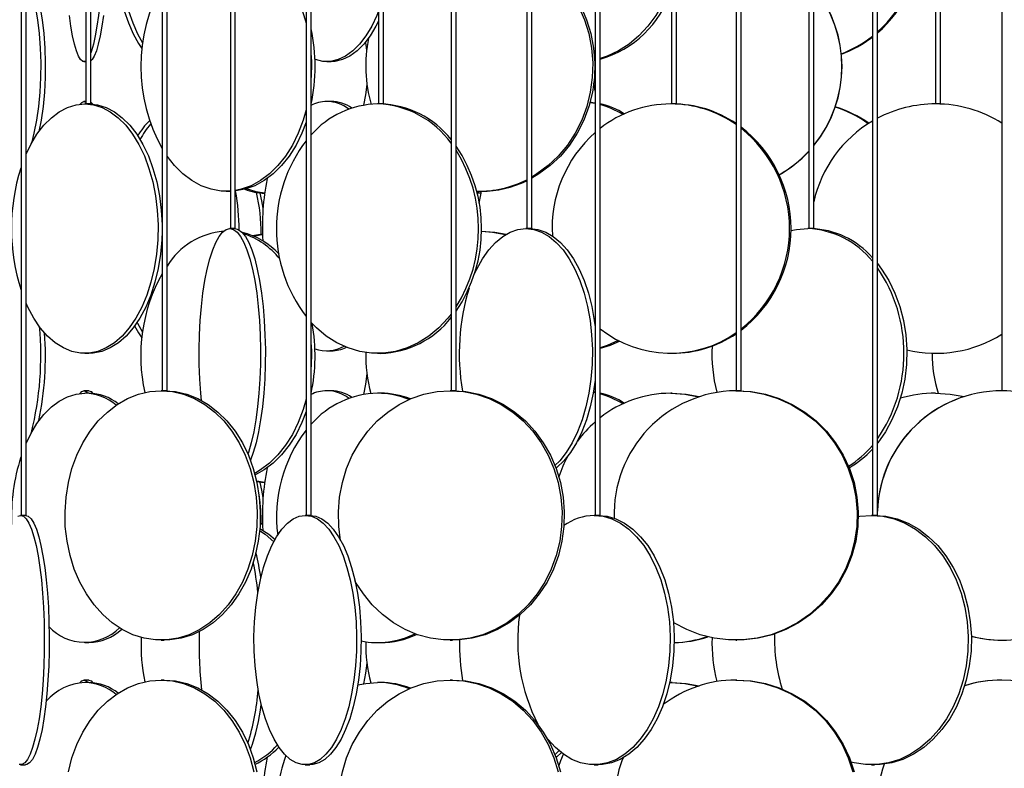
# Model space of a CAD drawing. Header units: millimetres. Extents: x 689 to 2936, y 194 to 2979.
# Tile 42 of 44: x 2584 to 2781, y 2286 to 2436. Entities that reach past the tile are written whole.
import ezdxf

# ---------------------------------------------------------------- set-up
doc = ezdxf.new("R2010")
doc.units = ezdxf.units.MM

msp = doc.modelspace()

# ---------------------------------------------------------------- linework, layer by layer
at = {"color": 7, "linetype": 'Continuous', "lineweight": 25}
for p, q in [((2583.85, 2938.99), (2583.85, 2336.99)), ((2584.85, 2336.99), (2584.85, 2938.99)), ((2596.83, 2938.99), (2596.83, 2419.49)), ((2597.83, 2419.49), (2597.83, 2938.99)), ((2612.14, 2938.99), (2612.14, 2361.99)), ((2613.14, 2361.99), (2613.14, 2938.99)), ((2625.82, 2938.99), (2625.82, 2394.49)), ((2626.82, 2394.49), (2626.82, 2938.99)), ((2641.01, 2938.99), (2641.01, 2336.99)), ((2642.01, 2336.99), (2642.01, 2938.99)), ((2655.55, 2938.99), (2655.55, 2419.49)), ((2656.55, 2419.49), (2656.55, 2938.99)), ((2670.08, 2938.99), (2670.08, 2361.99)), ((2671.08, 2361.99), (2671.08, 2938.99)), ((2685.27, 2938.99), (2685.27, 2394.49)), ((2686.27, 2394.49), (2686.27, 2938.99)), ((2698.96, 2938.99), (2698.96, 2336.99)), ((2699.96, 2336.99), (2699.96, 2938.99)), ((2714.26, 2938.99), (2714.26, 2419.49)), ((2715.26, 2419.49), (2715.26, 2938.99)), ((2727.25, 2938.99), (2727.25, 2361.99)), ((2728.25, 2361.99), (2728.25, 2938.99)), ((2741.81, 2938.99), (2741.81, 2394.49)), ((2742.81, 2394.49), (2742.81, 2938.99)), ((2754.57, 2938.99), (2754.57, 2336.99)), ((2755.57, 2336.99), (2755.57, 2938.99)), ((2767.23, 2938.99), (2767.23, 2419.49)), ((2768.23, 2419.49), (2768.23, 2938.99)), ((2780.55, 2938.99), (2780.55, 2361.99)), ((2653.47, 2432.28), (2653.44, 2432.52)), ((2596.46, 2427.99), (2596.83, 2427.99)), ((2645.16, 2427.99), (2646.02, 2427.99)), ((2698.96, 2422.06), (2698.7, 2423.63)), ((2596.83, 2419.99), (2596.46, 2419.99)), ((2596.46, 2419.99), (2596.83, 2419.86)), ((2596.83, 2419.49), (2596.64, 2419.49)), ((2597.83, 2419.49), (2596.83, 2419.49)), ((2646.02, 2419.99), (2645.16, 2419.99)), ((2655.55, 2419.49), (2655.35, 2419.49)), ((2656.55, 2419.49), (2655.55, 2419.49)), ((2697.94, 2419.81), (2698.96, 2419.62)), ((2714.26, 2419.49), (2714.13, 2419.49)), ((2715.26, 2419.49), (2714.26, 2419.49)), ((2768.23, 2419.49), (2767.23, 2419.49)), ((2624.99, 2401.99), (2625.72, 2401.99)), ((2675.27, 2401.83), (2676.13, 2401.67)), ((2675.3, 2401.69), (2676.11, 2401.58)), ((2675.72, 2401.99), (2676.14, 2401.99)), ((2625.82, 2394.49), (2625.72, 2394.49)), ((2626.82, 2394.49), (2625.82, 2394.49)), ((2685.27, 2394.49), (2685.08, 2394.49)), ((2686.27, 2394.49), (2685.27, 2394.49)), ((2741.81, 2394.49), (2741.6, 2394.49)), ((2742.81, 2394.49), (2741.81, 2394.49)), ((2596.64, 2369.49), (2597.44, 2369.49)), ((2645.16, 2369.99), (2646.02, 2369.99)), ((2655.35, 2369.49), (2655.94, 2369.49)), ((2714.13, 2369.49), (2714.44, 2369.49)), ((2597.45, 2361.99), (2596.46, 2361.99)), ((2597.44, 2361.49), (2596.64, 2361.49)), ((2612.14, 2361.99), (2611.93, 2361.99)), ((2613.14, 2361.99), (2612.14, 2361.99)), ((2646.02, 2361.99), (2645.16, 2361.99)), ((2655.94, 2361.49), (2655.35, 2361.49)), ((2670.08, 2361.99), (2669.91, 2361.99)), ((2671.08, 2361.99), (2670.08, 2361.99)), ((2698.6, 2361.69), (2698.96, 2361.62)), ((2698.62, 2361.79), (2698.96, 2361.74)), ((2714.44, 2361.49), (2714.13, 2361.49)), ((2727.25, 2361.99), (2727.15, 2361.99)), ((2728.25, 2361.99), (2727.25, 2361.99)), ((2780.55, 2361.99), (2780.54, 2361.99)), ((2781.55, 2361.99), (2780.55, 2361.99)), ((2632.7, 2343.58), (2631.1, 2343.86)), ((2583.85, 2336.99), (2583.76, 2336.99)), ((2584.85, 2336.99), (2583.85, 2336.99)), ((2641.01, 2336.99), (2640.85, 2336.99)), ((2642.01, 2336.99), (2641.01, 2336.99)), ((2698.96, 2336.99), (2698.76, 2336.99)), ((2699.96, 2336.99), (2698.96, 2336.99)), ((2754.57, 2336.99), (2754.36, 2336.99)), ((2755.57, 2336.99), (2754.57, 2336.99)), ((2631.8, 2335.36), (2632.27, 2335.42)), ((2611.93, 2311.99), (2612.57, 2311.99)), ((2669.91, 2311.99), (2670.36, 2311.99)), ((2727.15, 2311.99), (2727.37, 2311.99)), ((2780.54, 2311.99), (2780.55, 2311.99)), ((2596.64, 2311.49), (2597.44, 2311.49)), ((2655.35, 2311.49), (2655.94, 2311.49)), ((2597.45, 2303.99), (2596.46, 2303.99)), ((2597.44, 2303.49), (2596.64, 2303.49)), ((2612.57, 2303.99), (2611.93, 2303.99)), ((2655.94, 2303.49), (2655.35, 2303.49)), ((2670.36, 2303.99), (2669.91, 2303.99)), ((2713.91, 2303.49), (2714.13, 2303.49)), ((2714.44, 2303.49), (2714.13, 2303.49)), ((2727.37, 2303.99), (2727.15, 2303.99)), ((2780.55, 2303.99), (2780.54, 2303.99)), ((2691.72, 2289.8), (2690.91, 2289)), ((2583.76, 2286.99), (2584.74, 2286.99)), ((2640.85, 2286.99), (2641.76, 2286.99)), ((2698.76, 2286.99), (2699.55, 2286.99)), ((2754.36, 2286.99), (2754.99, 2286.99))]:
    msp.add_line(p, q, dxfattribs=at)
at = {"color": 7, "linetype": 'Continuous', "lineweight": 25, "flags": 128}
for points in [[(2597.83, 2476.24), (2598.17, 2475.23), (2598.55, 2473.72), (2598.9, 2471.93), (2599.22, 2469.86), (2599.5, 2467.56), (2599.74, 2465.06), (2599.93, 2462.38), (2600.07, 2459.58), (2600.16, 2456.68), (2600.2, 2453.73), (2600.19, 2450.77), (2600.12, 2447.84), (2600.01, 2444.98), (2599.84, 2442.24), (2599.63, 2439.64), (2599.37, 2437.24), (2599.07, 2435.05), (2598.73, 2433.12), (2598.36, 2431.46), (2597.97, 2430.11), (2597.83, 2429.73)], [(2612.14, 2475.91), (2611.88, 2475.79), (2610.52, 2474.92), (2609.21, 2473.73), (2607.99, 2472.22), (2606.85, 2470.43), (2605.83, 2468.36), (2604.93, 2466.06), (2604.17, 2463.56), (2603.56, 2460.88), (2603.1, 2458.08), (2602.81, 2455.18), (2602.68, 2452.23), (2602.72, 2449.27), (2602.94, 2446.34), (2603.31, 2443.48), (2603.85, 2440.74), (2604.53, 2438.14), (2605.37, 2435.74), (2606.33, 2433.55), (2607.41, 2431.62), (2608.09, 2430.61)], [(2612.14, 2475.44), (2611.39, 2474.92), (2610.09, 2473.73), (2608.86, 2472.22), (2607.73, 2470.43), (2606.71, 2468.36), (2605.81, 2466.06), (2605.05, 2463.56), (2604.44, 2460.88), (2603.98, 2458.08), (2603.69, 2455.18), (2603.56, 2452.23), (2603.6, 2449.27), (2603.81, 2446.34), (2604.19, 2443.48), (2604.72, 2440.74), (2605.41, 2438.14), (2606.24, 2435.74), (2607.2, 2433.55), (2608.22, 2431.72)], [(2626.82, 2451.84), (2627.01, 2451.81), (2629.01, 2451.29), (2630.94, 2450.42), (2632.79, 2449.23), (2634.54, 2447.72), (2636.15, 2445.93), (2637.6, 2443.86), (2638.87, 2441.56), (2639.95, 2439.06), (2640.82, 2436.38), (2641.01, 2435.68)], [(2686.27, 2449.37), (2686.53, 2449.23), (2688.85, 2447.72), (2691, 2445.93), (2692.93, 2443.86), (2694.63, 2441.56), (2696.07, 2439.06), (2697.23, 2436.38), (2698.1, 2433.58), (2698.65, 2430.68), (2698.89, 2427.73), (2698.81, 2424.77), (2698.41, 2421.84), (2697.7, 2418.98), (2696.69, 2416.24), (2695.39, 2413.64), (2693.82, 2411.24), (2691.99, 2409.05), (2689.95, 2407.12), (2687.71, 2405.46), (2686.27, 2404.6)], [(2686.27, 2449.14), (2688.44, 2447.72), (2690.59, 2445.93), (2692.52, 2443.86), (2694.22, 2441.56), (2695.66, 2439.06), (2696.82, 2436.38), (2697.68, 2433.58), (2698.24, 2430.68), (2698.48, 2427.73), (2698.4, 2424.77), (2698, 2421.84), (2697.29, 2418.98), (2696.28, 2416.24), (2694.97, 2413.64), (2693.4, 2411.24), (2691.58, 2409.05), (2689.54, 2407.12), (2687.3, 2405.46), (2686.27, 2404.83)], [(2584.85, 2447.72), (2585.67, 2445.93), (2586.42, 2443.86), (2587.08, 2441.56), (2587.63, 2439.06), (2588.08, 2436.38), (2588.41, 2433.58), (2588.63, 2430.68), (2588.72, 2427.73), (2588.69, 2424.77), (2588.54, 2421.84), (2588.26, 2418.98), (2587.87, 2416.24), (2587.44, 2413.99)], [(2584.85, 2445.65), (2585.48, 2443.86), (2586.14, 2441.56), (2586.7, 2439.06), (2587.14, 2436.38), (2587.48, 2433.58), (2587.69, 2430.68), (2587.79, 2427.73), (2587.75, 2424.77), (2587.6, 2421.84), (2587.33, 2418.98), (2586.93, 2416.24), (2586.43, 2413.64), (2585.93, 2411.61)], [(2714.26, 2443.87), (2713.69, 2442.24), (2712.54, 2439.64), (2711.15, 2437.24), (2709.54, 2435.05), (2707.73, 2433.12), (2705.76, 2431.46), (2703.63, 2430.11), (2701.4, 2429.08), (2699.96, 2428.6)], [(2596.83, 2428.11), (2596.68, 2428.03), (2596.24, 2428.03), (2595.8, 2428.38), (2595.37, 2429.08), (2594.95, 2430.11), (2594.56, 2431.46), (2594.19, 2433.12), (2593.85, 2435.05), (2593.55, 2437.24)], [(2600.36, 2437.24), (2600.06, 2435.05), (2599.72, 2433.12), (2599.35, 2431.46), (2598.96, 2430.11), (2598.54, 2429.08), (2598.11, 2428.38), (2597.83, 2428.12)], [(2655.55, 2438.12), (2655.19, 2437.24), (2654.16, 2435.05), (2653, 2433.12), (2651.73, 2431.46), (2650.37, 2430.11), (2648.93, 2429.08), (2647.45, 2428.38), (2645.93, 2428.03), (2644.4, 2428.03), (2642.88, 2428.38), (2642.78, 2428.42)], [(2655.55, 2436.11), (2655.02, 2435.05), (2653.86, 2433.12), (2652.59, 2431.46), (2651.23, 2430.11), (2649.79, 2429.08), (2648.3, 2428.38), (2646.78, 2428.03), (2646.02, 2427.99)], [(2652.9, 2431.84), (2653.14, 2430.18), (2653.14, 2430.16)], [(2642.01, 2429.17), (2642.07, 2427.73), (2642.01, 2424.81)], [(2653.19, 2423.36), (2652.94, 2421.34), (2652.53, 2419.24)], [(2596.64, 2419.49), (2598.37, 2419.31), (2600.09, 2418.79), (2601.75, 2417.92), (2603.35, 2416.73), (2604.84, 2415.22), (2606.23, 2413.43), (2607.48, 2411.36), (2608.58, 2409.06), (2609.5, 2406.56), (2610.25, 2403.88), (2610.81, 2401.08), (2611.17, 2398.18), (2611.32, 2395.23), (2611.27, 2392.27), (2611.02, 2389.34), (2610.56, 2386.48), (2609.9, 2383.74), (2609.06, 2381.14), (2608.05, 2378.74), (2606.87, 2376.55), (2605.55, 2374.62), (2604.11, 2372.96), (2602.56, 2371.61), (2600.93, 2370.58), (2599.24, 2369.88), (2597.51, 2369.53), (2595.77, 2369.53), (2594.04, 2369.88), (2592.34, 2370.58), (2590.71, 2371.61), (2589.16, 2372.96), (2587.72, 2374.62), (2586.4, 2376.55), (2585.23, 2378.74), (2584.85, 2379.56)], [(2584.85, 2409.41), (2585.79, 2411.36), (2587.04, 2413.43), (2588.43, 2415.22), (2589.93, 2416.73), (2591.52, 2417.92), (2593.18, 2418.79), (2594.9, 2419.31), (2596.64, 2419.49)], [(2595.68, 2419.43), (2596.02, 2419.81), (2596.46, 2419.99)], [(2597.44, 2419.49), (2599.18, 2419.31), (2600.9, 2418.79), (2602.56, 2417.92), (2604.15, 2416.73), (2605.65, 2415.22), (2607.04, 2413.43), (2608.29, 2411.36), (2609.38, 2409.06), (2610.31, 2406.56), (2611.06, 2403.88), (2611.62, 2401.08), (2611.98, 2398.18), (2612.13, 2395.23), (2612.14, 2395.08)], [(2597.83, 2419.85), (2597.89, 2419.81), (2598.22, 2419.45)], [(2697.96, 2419.88), (2698.49, 2419.81), (2698.96, 2419.74)], [(2641.01, 2418.3), (2640.42, 2416.24), (2639.44, 2413.64), (2638.26, 2411.24), (2636.89, 2409.05), (2635.36, 2407.12), (2633.68, 2405.46), (2631.88, 2404.11), (2629.98, 2403.08), (2628.01, 2402.38), (2626.82, 2402.13)], [(2641.01, 2415.83), (2640.17, 2413.64), (2638.99, 2411.24), (2637.62, 2409.05), (2636.09, 2407.12), (2634.41, 2405.46), (2632.61, 2404.11), (2630.71, 2403.08), (2628.74, 2402.38), (2626.88, 2402.05)], [(2625.82, 2402.02), (2623.98, 2402.03), (2621.97, 2402.38), (2620, 2403.08), (2618.11, 2404.11), (2616.31, 2405.46), (2614.63, 2407.12), (2613.14, 2408.99)], [(2632.7, 2401.58), (2631, 2401.88), (2629.08, 2402.48)], [(2632.38, 2398.58), (2632.13, 2400.08), (2631.81, 2401.61)], [(2675.74, 2399.58), (2676.11, 2401.58), (2676.2, 2401.99)], [(2676.16, 2401.8), (2676.05, 2401.88), (2675.92, 2401.99)], [(2612.14, 2393.9), (2612.08, 2392.27), (2611.82, 2389.34), (2611.37, 2386.48), (2610.71, 2383.74), (2609.87, 2381.14), (2608.86, 2378.74), (2607.68, 2376.55), (2606.36, 2374.62), (2604.92, 2372.96), (2603.37, 2371.61), (2601.74, 2370.58), (2600.04, 2369.88), (2598.32, 2369.53), (2597.44, 2369.49)], [(2620.02, 2360.04), (2619.89, 2361.48), (2619.7, 2364.34), (2619.59, 2367.27), (2619.57, 2370.23), (2619.63, 2373.18), (2619.78, 2376.08), (2620.02, 2378.88), (2620.33, 2381.56), (2620.72, 2384.06), (2621.18, 2386.36), (2621.7, 2388.43), (2622.28, 2390.22), (2622.91, 2391.73), (2623.57, 2392.92), (2624.27, 2393.79), (2624.99, 2394.31), (2625.72, 2394.49)], [(2625.72, 2394.49), (2626.44, 2394.31), (2627.16, 2393.79), (2627.86, 2392.92), (2628.53, 2391.73), (2629.15, 2390.22), (2629.73, 2388.43), (2630.26, 2386.36), (2630.72, 2384.06), (2631.11, 2381.56), (2631.42, 2378.88), (2631.65, 2376.08), (2631.8, 2373.18), (2631.87, 2370.23), (2631.85, 2367.27), (2631.74, 2364.34), (2631.55, 2361.48), (2631.27, 2358.74), (2630.92, 2356.14), (2630.5, 2353.74), (2630, 2351.55), (2629.45, 2349.62), (2629.34, 2349.29)], [(2626.69, 2394.49), (2627.41, 2394.31), (2628.13, 2393.79), (2628.83, 2392.92), (2629.5, 2391.73), (2630.12, 2390.22), (2630.7, 2388.43), (2631.23, 2386.36), (2631.69, 2384.06), (2632.07, 2381.56), (2632.39, 2378.88), (2632.62, 2376.08), (2632.77, 2373.18), (2632.84, 2370.23), (2632.81, 2367.27), (2632.71, 2364.34), (2632.52, 2361.48), (2632.24, 2358.74), (2631.89, 2356.14), (2631.46, 2353.74), (2630.97, 2351.55), (2630.42, 2349.62), (2629.85, 2348.05)], [(2630.29, 2393.08), (2631.47, 2393.31), (2632.27, 2393.42)], [(2630.54, 2392.97), (2632.12, 2393.31), (2632.27, 2393.34)], [(2674.74, 2385.29), (2675.24, 2386.36), (2676.37, 2388.43), (2677.63, 2390.22), (2678.99, 2391.73), (2680.44, 2392.92), (2681.95, 2393.79), (2683.5, 2394.31), (2685.08, 2394.49)], [(2676.14, 2393.99), (2678.83, 2393.81), (2681.14, 2393.38)], [(2676.16, 2393.98), (2678.41, 2393.81), (2681.02, 2393.3)], [(2685.08, 2394.49), (2686.66, 2394.31), (2688.21, 2393.79), (2689.73, 2392.92), (2691.17, 2391.73), (2692.53, 2390.22), (2693.79, 2388.43), (2694.92, 2386.36), (2695.92, 2384.06), (2696.76, 2381.56), (2697.44, 2378.88), (2697.95, 2376.08), (2698.27, 2373.18), (2698.41, 2370.23), (2698.37, 2367.27), (2698.13, 2364.34), (2697.72, 2361.48), (2697.12, 2358.74), (2696.36, 2356.14), (2695.44, 2353.74), (2694.37, 2351.55), (2693.17, 2349.62), (2691.86, 2347.96), (2690.91, 2347)], [(2685.93, 2394.49), (2687.5, 2394.31), (2689.06, 2393.79), (2690.57, 2392.92), (2692.02, 2391.73), (2693.38, 2390.22), (2694.63, 2388.43), (2695.77, 2386.36), (2696.76, 2384.06), (2697.61, 2381.56), (2698.29, 2378.88), (2698.79, 2376.08), (2698.96, 2374.81)], [(2738.21, 2394.1), (2739.33, 2394.31), (2741.6, 2394.49)], [(2755.57, 2387.5), (2756.42, 2386.36), (2757.86, 2384.06), (2759.07, 2381.56), (2760.05, 2378.88), (2760.78, 2376.08), (2761.25, 2373.18), (2761.45, 2370.23), (2761.39, 2367.27), (2761.05, 2364.34), (2760.45, 2361.48), (2759.59, 2358.74), (2758.49, 2356.14), (2757.17, 2353.74), (2755.63, 2351.55), (2755.57, 2351.47)], [(2670.08, 2377.36), (2669.44, 2376.55), (2667.62, 2374.62), (2665.63, 2372.96), (2663.5, 2371.61), (2661.26, 2370.58), (2658.93, 2369.88), (2656.55, 2369.53), (2654.15, 2369.53), (2651.77, 2369.88), (2649.44, 2370.58), (2647.2, 2371.61), (2645.06, 2372.96), (2643.08, 2374.62), (2642.01, 2375.69)], [(2607.13, 2375.69), (2607.2, 2375.55), (2608.22, 2373.72)], [(2606.63, 2374.97), (2607.41, 2373.62), (2608.09, 2372.61)], [(2642.01, 2371.17), (2642.07, 2369.73), (2642.01, 2366.81)], [(2703.58, 2372.08), (2701.4, 2371.08), (2699.96, 2370.6)], [(2703.89, 2371.93), (2701.99, 2371.08), (2699.96, 2370.45)], [(2653.19, 2365.36), (2652.94, 2363.34), (2652.53, 2361.24)], [(2698.95, 2364.1), (2698.56, 2361.48), (2697.97, 2358.74), (2697.21, 2356.14), (2696.28, 2353.74), (2695.22, 2351.55), (2694.02, 2349.62), (2692.71, 2347.96), (2691.3, 2346.61), (2691.11, 2346.45)], [(2584.85, 2351.41), (2585.79, 2353.36), (2587.04, 2355.43), (2588.43, 2357.22), (2589.93, 2358.73), (2591.52, 2359.92), (2593.18, 2360.79), (2594.9, 2361.31), (2596.64, 2361.49)], [(2611.93, 2361.99), (2614.21, 2361.81), (2616.46, 2361.29), (2618.64, 2360.42), (2620.73, 2359.23), (2622.7, 2357.72), (2624.51, 2355.93), (2626.15, 2353.86), (2627.59, 2351.56), (2628.81, 2349.06), (2629.79, 2346.38), (2630.52, 2343.58), (2630.99, 2340.68), (2631.2, 2337.73), (2631.13, 2334.77), (2630.79, 2331.84), (2630.19, 2328.98), (2629.33, 2326.24), (2628.23, 2323.64), (2626.9, 2321.24), (2625.36, 2319.05), (2623.63, 2317.12), (2621.73, 2315.46), (2619.7, 2314.11), (2617.56, 2313.08), (2615.34, 2312.38), (2613.07, 2312.03), (2610.79, 2312.03), (2608.52, 2312.38), (2606.3, 2313.08), (2604.16, 2314.11), (2602.13, 2315.46), (2600.24, 2317.12), (2598.51, 2319.05), (2596.97, 2321.24), (2595.63, 2323.64), (2594.53, 2326.24), (2593.67, 2328.98), (2593.07, 2331.84), (2592.73, 2334.77), (2592.67, 2337.73), (2592.87, 2340.68), (2593.34, 2343.58), (2594.07, 2346.38), (2595.05, 2349.06), (2596.27, 2351.56), (2597.71, 2353.86), (2599.35, 2355.93), (2601.16, 2357.72), (2603.13, 2359.23), (2605.22, 2360.42), (2607.4, 2361.29), (2609.65, 2361.81), (2611.93, 2361.99)], [(2595.68, 2361.43), (2596.02, 2361.81), (2596.46, 2361.99)], [(2596.46, 2361.99), (2596.9, 2361.81), (2597.2, 2361.49)], [(2597.45, 2361.99), (2597.89, 2361.81), (2598.22, 2361.45)], [(2612.57, 2361.99), (2614.85, 2361.81), (2617.1, 2361.29), (2619.28, 2360.42), (2621.37, 2359.23), (2623.34, 2357.72), (2625.15, 2355.93), (2626.79, 2353.86), (2628.23, 2351.56), (2629.45, 2349.06), (2630.43, 2346.38), (2631.16, 2343.58), (2631.63, 2340.68), (2631.83, 2337.73), (2631.77, 2334.77), (2631.43, 2331.84), (2630.83, 2328.98), (2629.97, 2326.24), (2628.87, 2323.64), (2627.53, 2321.24), (2625.99, 2319.05), (2624.26, 2317.12), (2622.37, 2315.46), (2620.34, 2314.11), (2618.2, 2313.08), (2615.98, 2312.38), (2613.71, 2312.03), (2612.57, 2311.99)], [(2647.94, 2331.97), (2647.58, 2334.77), (2647.5, 2337.73), (2647.73, 2340.68), (2648.28, 2343.58), (2649.13, 2346.38), (2650.28, 2349.06), (2651.69, 2351.56), (2653.37, 2353.86), (2655.27, 2355.93), (2657.39, 2357.72), (2659.67, 2359.23), (2662.11, 2360.42), (2664.65, 2361.29), (2667.26, 2361.81), (2669.91, 2361.99)], [(2669.91, 2361.99), (2672.57, 2361.81), (2675.18, 2361.29), (2677.72, 2360.42), (2680.15, 2359.23), (2682.44, 2357.72), (2684.55, 2355.93), (2686.46, 2353.86), (2688.13, 2351.56), (2689.55, 2349.06), (2690.7, 2346.38), (2691.55, 2343.58), (2692.09, 2340.68), (2692.33, 2337.73), (2692.25, 2334.77), (2691.86, 2331.84), (2691.16, 2328.98), (2690.16, 2326.24), (2688.88, 2323.64), (2687.33, 2321.24), (2685.53, 2319.05), (2683.52, 2317.12), (2681.32, 2315.46), (2678.95, 2314.11), (2676.46, 2313.08), (2673.88, 2312.38), (2671.24, 2312.03), (2668.59, 2312.03), (2665.95, 2312.38), (2663.36, 2313.08), (2660.87, 2314.11), (2658.51, 2315.46), (2656.31, 2317.12), (2654.29, 2319.05), (2652.5, 2321.24), (2650.95, 2323.64), (2650.81, 2323.89)], [(2670.36, 2361.99), (2673.01, 2361.81), (2675.62, 2361.29), (2678.16, 2360.42), (2680.6, 2359.23), (2682.88, 2357.72), (2685, 2355.93), (2686.9, 2353.86), (2688.58, 2351.56), (2690, 2349.06), (2691.14, 2346.38), (2691.99, 2343.58), (2692.54, 2340.68), (2692.77, 2337.73), (2692.69, 2334.77), (2692.3, 2331.84), (2691.6, 2328.98), (2690.6, 2326.24), (2689.32, 2323.64), (2687.77, 2321.24), (2685.98, 2319.05), (2683.96, 2317.12), (2681.76, 2315.46), (2679.4, 2314.11), (2676.91, 2313.08), (2674.32, 2312.38), (2671.68, 2312.03), (2670.36, 2311.99)], [(2714.13, 2361.49), (2716.94, 2361.31), (2719.7, 2360.79)], [(2714.44, 2361.49), (2717.25, 2361.31), (2719.84, 2360.84)], [(2727.15, 2361.99), (2730.03, 2361.81), (2732.87, 2361.29), (2735.63, 2360.42), (2738.28, 2359.23), (2740.76, 2357.72), (2743.06, 2355.93), (2745.13, 2353.86), (2746.95, 2351.56), (2748.49, 2349.06), (2749.73, 2346.38), (2750.66, 2343.58), (2751.25, 2340.68), (2751.51, 2337.73), (2751.42, 2334.77), (2751, 2331.84), (2750.24, 2328.98), (2749.15, 2326.24), (2747.76, 2323.64), (2746.07, 2321.24), (2744.12, 2319.05), (2741.94, 2317.12), (2739.54, 2315.46), (2736.97, 2314.11), (2734.27, 2313.08), (2731.46, 2312.38), (2728.59, 2312.03), (2725.71, 2312.03), (2722.84, 2312.38), (2720.03, 2313.08), (2717.33, 2314.11), (2714.76, 2315.46), (2714.67, 2315.52)], [(2727.37, 2361.99), (2730.25, 2361.81), (2733.1, 2361.29), (2735.86, 2360.42), (2738.5, 2359.23), (2740.99, 2357.72), (2743.28, 2355.93), (2745.35, 2353.86), (2747.17, 2351.56), (2748.71, 2349.06), (2749.96, 2346.38), (2750.88, 2343.58), (2751.47, 2340.68), (2751.73, 2337.73), (2751.65, 2334.77), (2751.22, 2331.84), (2750.46, 2328.98), (2749.37, 2326.24), (2747.98, 2323.64), (2746.3, 2321.24), (2744.35, 2319.05), (2742.16, 2317.12), (2739.77, 2315.46), (2737.2, 2314.11), (2734.49, 2313.08), (2731.68, 2312.38), (2728.82, 2312.03), (2727.37, 2311.99)], [(2767.23, 2361.49), (2770.18, 2361.31), (2772.98, 2360.82)], [(2641.01, 2360.3), (2640.42, 2358.24), (2639.44, 2355.64), (2638.26, 2353.24), (2636.89, 2351.05), (2635.36, 2349.12), (2633.68, 2347.46), (2631.88, 2346.11), (2630.71, 2345.43)], [(2641.01, 2357.83), (2640.17, 2355.64), (2638.99, 2353.24), (2637.62, 2351.05), (2636.09, 2349.12), (2634.41, 2347.46), (2632.61, 2346.11), (2630.71, 2345.08), (2630.7, 2345.07)], [(2632.69, 2343.52), (2632.59, 2343.53), (2631.05, 2343.73)], [(2632.38, 2340.58), (2632.13, 2342.08), (2631.81, 2343.61)], [(2583.2, 2336.81), (2583.76, 2336.99)], [(2583.76, 2336.99), (2584.32, 2336.81), (2584.88, 2336.29), (2585.42, 2335.42), (2585.93, 2334.23), (2586.42, 2332.72), (2586.87, 2330.93), (2587.27, 2328.86), (2587.63, 2326.56), (2587.93, 2324.06), (2588.17, 2321.38), (2588.35, 2318.58), (2588.47, 2315.68), (2588.52, 2312.73), (2588.5, 2309.77), (2588.42, 2306.84), (2588.27, 2303.98), (2588.06, 2301.24), (2587.79, 2298.64), (2587.46, 2296.24), (2587.08, 2294.05), (2586.65, 2292.12), (2586.18, 2290.46), (2585.68, 2289.11), (2585.15, 2288.08), (2584.6, 2287.38), (2584.04, 2287.03), (2583.48, 2287.03)], [(2584.74, 2336.99), (2585.31, 2336.81), (2585.86, 2336.29), (2586.4, 2335.42), (2586.92, 2334.23), (2587.4, 2332.72), (2587.85, 2330.93), (2588.25, 2328.86), (2588.61, 2326.56), (2588.91, 2324.06), (2589.15, 2321.38), (2589.33, 2318.58), (2589.45, 2315.68), (2589.5, 2312.73), (2589.48, 2309.77), (2589.4, 2306.84), (2589.25, 2303.98), (2589.04, 2301.24), (2588.77, 2298.64), (2588.44, 2296.24), (2588.06, 2294.05), (2587.63, 2292.12), (2587.16, 2290.46), (2586.66, 2289.11), (2586.13, 2288.08), (2585.58, 2287.38), (2585.02, 2287.03), (2584.74, 2286.99)], [(2640.85, 2336.99), (2642.07, 2336.81), (2643.27, 2336.29), (2644.43, 2335.42), (2645.55, 2334.23), (2646.6, 2332.72), (2647.57, 2330.93), (2648.44, 2328.86), (2649.21, 2326.56), (2649.86, 2324.06), (2650.39, 2321.38), (2650.78, 2318.58), (2651.03, 2315.68), (2651.14, 2312.73), (2651.1, 2309.77), (2650.92, 2306.84), (2650.6, 2303.98), (2650.14, 2301.24), (2649.55, 2298.64), (2648.84, 2296.24), (2648.02, 2294.05), (2647.09, 2292.12), (2646.08, 2290.46), (2645, 2289.11), (2643.86, 2288.08), (2642.67, 2287.38), (2641.46, 2287.03), (2640.24, 2287.03), (2639.03, 2287.38), (2637.84, 2288.08), (2636.7, 2289.11), (2635.62, 2290.46), (2634.61, 2292.12), (2633.68, 2294.05), (2632.86, 2296.24), (2632.15, 2298.64), (2631.56, 2301.24), (2631.1, 2303.98), (2630.78, 2306.84), (2630.6, 2309.77), (2630.56, 2312.73), (2630.67, 2315.68), (2630.92, 2318.58), (2631.31, 2321.38), (2631.84, 2324.06), (2632.49, 2326.56), (2633.26, 2328.86), (2634.13, 2330.93), (2635.1, 2332.72), (2636.15, 2334.23), (2637.27, 2335.42), (2638.43, 2336.29), (2639.63, 2336.81), (2640.85, 2336.99)], [(2641.76, 2336.99), (2642.98, 2336.81), (2644.18, 2336.29), (2645.34, 2335.42), (2646.46, 2334.23), (2647.51, 2332.72), (2648.48, 2330.93), (2649.35, 2328.86), (2650.12, 2326.56), (2650.77, 2324.06), (2651.3, 2321.38), (2651.69, 2318.58), (2651.94, 2315.68), (2652.05, 2312.73), (2652.01, 2309.77), (2651.83, 2306.84), (2651.51, 2303.98), (2651.05, 2301.24), (2650.46, 2298.64), (2649.75, 2296.24), (2648.93, 2294.05), (2648.01, 2292.12), (2646.99, 2290.46), (2645.91, 2289.11), (2644.77, 2288.08), (2643.58, 2287.38), (2642.37, 2287.03), (2641.76, 2286.99)], [(2698.76, 2336.99), (2700.56, 2336.81), (2702.34, 2336.29), (2704.07, 2335.42), (2705.73, 2334.23), (2707.29, 2332.72), (2708.73, 2330.93), (2710.02, 2328.86), (2711.16, 2326.56), (2712.13, 2324.06), (2712.91, 2321.38), (2713.49, 2318.58), (2713.86, 2315.68), (2714.02, 2312.73), (2713.97, 2309.77), (2713.7, 2306.84), (2713.22, 2303.98), (2712.54, 2301.24), (2711.67, 2298.64), (2710.61, 2296.24), (2709.39, 2294.05), (2708.02, 2292.12), (2706.52, 2290.46), (2704.91, 2289.11), (2703.22, 2288.08), (2701.46, 2287.38), (2699.66, 2287.03), (2697.85, 2287.03), (2696.06, 2287.38), (2694.3, 2288.08), (2692.6, 2289.11), (2690.99, 2290.46), (2689.49, 2292.12), (2689.31, 2292.35)], [(2699.55, 2336.99), (2701.36, 2336.81), (2703.14, 2336.29), (2704.87, 2335.42), (2706.52, 2334.23), (2708.08, 2332.72), (2709.52, 2330.93), (2710.82, 2328.86), (2711.96, 2326.56), (2712.92, 2324.06), (2713.7, 2321.38), (2714.28, 2318.58), (2714.65, 2315.68), (2714.81, 2312.73), (2714.76, 2309.77), (2714.49, 2306.84), (2714.01, 2303.98), (2713.33, 2301.24), (2712.46, 2298.64), (2711.41, 2296.24), (2710.19, 2294.05), (2708.81, 2292.12), (2707.31, 2290.46), (2705.7, 2289.11), (2704.01, 2288.08), (2702.25, 2287.38), (2700.45, 2287.03), (2699.55, 2286.99)], [(2754.36, 2336.99), (2756.66, 2336.81), (2758.93, 2336.29), (2761.13, 2335.42), (2763.23, 2334.23), (2765.21, 2332.72), (2767.04, 2330.93), (2768.69, 2328.86), (2770.14, 2326.56), (2771.37, 2324.06), (2772.36, 2321.38), (2773.1, 2318.58), (2773.57, 2315.68), (2773.78, 2312.73), (2773.71, 2309.77), (2773.37, 2306.84), (2772.76, 2303.98), (2771.9, 2301.24), (2770.79, 2298.64), (2769.45, 2296.24), (2767.89, 2294.05), (2766.15, 2292.12), (2764.24, 2290.46), (2762.19, 2289.11), (2760.04, 2288.08), (2757.8, 2287.38), (2755.51, 2287.03), (2753.21, 2287.03), (2750.93, 2287.38), (2750.27, 2287.55)], [(2751.74, 2336.76), (2752.07, 2336.81), (2754.36, 2336.99)], [(2754.99, 2336.99), (2757.29, 2336.81), (2759.56, 2336.29), (2761.76, 2335.42), (2763.86, 2334.23), (2765.84, 2332.72), (2767.67, 2330.93), (2769.32, 2328.86), (2770.77, 2326.56), (2772, 2324.06), (2772.99, 2321.38), (2773.73, 2318.58), (2774.2, 2315.68), (2774.41, 2312.73), (2774.34, 2309.77), (2774, 2306.84), (2773.39, 2303.98), (2772.53, 2301.24), (2771.42, 2298.64), (2770.08, 2296.24), (2768.52, 2294.05), (2766.78, 2292.12), (2764.87, 2290.46), (2762.82, 2289.11), (2760.67, 2288.08), (2758.43, 2287.38), (2756.14, 2287.03), (2754.99, 2286.99)], [(2631.7, 2333.98), (2632.79, 2333.23), (2634.53, 2331.73)], [(2631.74, 2334.39), (2633.52, 2333.23), (2634.78, 2332.18)], [(2631.8, 2335.26), (2632.12, 2335.31), (2632.27, 2335.34)], [(2774.79, 2312.66), (2774.53, 2312.58), (2774.41, 2312.54)], [(2653.19, 2307.36), (2652.94, 2305.34), (2652.53, 2303.24)], [(2593.34, 2285.58), (2594.07, 2288.38), (2595.05, 2291.06), (2596.27, 2293.56), (2597.71, 2295.86), (2599.35, 2297.93), (2601.16, 2299.72), (2603.13, 2301.23), (2605.22, 2302.42), (2607.4, 2303.29), (2609.65, 2303.81), (2611.93, 2303.99)], [(2595.68, 2303.43), (2596.02, 2303.81), (2596.46, 2303.99)], [(2596.46, 2303.99), (2596.9, 2303.81), (2597.2, 2303.49)], [(2597.45, 2303.99), (2597.89, 2303.81), (2598.22, 2303.45)], [(2611.93, 2303.99), (2614.21, 2303.81), (2616.46, 2303.29), (2618.64, 2302.42), (2620.73, 2301.23), (2622.7, 2299.72), (2624.51, 2297.93), (2626.15, 2295.86), (2627.59, 2293.56), (2628.81, 2291.06), (2629.79, 2288.38), (2630.52, 2285.58)], [(2612.57, 2303.99), (2614.85, 2303.81), (2617.1, 2303.29), (2619.28, 2302.42), (2621.37, 2301.23), (2623.34, 2299.72), (2625.15, 2297.93), (2626.79, 2295.86), (2628.23, 2293.56), (2629.45, 2291.06), (2630.43, 2288.38), (2631.16, 2285.58)], [(2647.94, 2273.97), (2647.58, 2276.77), (2647.5, 2279.73), (2647.73, 2282.68), (2648.28, 2285.58), (2649.13, 2288.38), (2650.28, 2291.06), (2651.69, 2293.56), (2653.37, 2295.86), (2655.27, 2297.93), (2657.39, 2299.72), (2659.67, 2301.23), (2662.11, 2302.42), (2664.65, 2303.29), (2667.26, 2303.81), (2669.91, 2303.99)], [(2651.36, 2303), (2652.96, 2303.31), (2655.35, 2303.49)], [(2669.91, 2303.99), (2672.57, 2303.81), (2675.18, 2303.29), (2677.72, 2302.42), (2680.15, 2301.23), (2682.44, 2299.72), (2684.55, 2297.93), (2686.46, 2295.86), (2688.13, 2293.56), (2689.55, 2291.06), (2690.7, 2288.38), (2691.55, 2285.58)], [(2670.36, 2303.99), (2673.01, 2303.81), (2675.62, 2303.29), (2678.16, 2302.42), (2680.6, 2301.23), (2682.88, 2299.72), (2685, 2297.93), (2686.9, 2295.86), (2688.58, 2293.56), (2690, 2291.06), (2691.14, 2288.38), (2691.99, 2285.58)], [(2714.13, 2303.49), (2716.94, 2303.31), (2719.7, 2302.79)], [(2714.44, 2303.49), (2717.25, 2303.31), (2719.84, 2302.84)], [(2727.15, 2303.99), (2730.03, 2303.81), (2732.87, 2303.29), (2735.63, 2302.42), (2738.28, 2301.23), (2740.76, 2299.72), (2743.06, 2297.93), (2745.13, 2295.86), (2746.95, 2293.56), (2748.49, 2291.06), (2749.73, 2288.38), (2750.66, 2285.58)], [(2727.37, 2303.99), (2730.25, 2303.81), (2733.1, 2303.29), (2735.86, 2302.42), (2738.5, 2301.23), (2740.99, 2299.72), (2743.28, 2297.93), (2745.35, 2295.86), (2747.17, 2293.56), (2748.71, 2291.06), (2749.96, 2288.38), (2750.88, 2285.58)], [(2692.19, 2289.42), (2691.3, 2288.61), (2691.11, 2288.45)], [(2691.68, 2286.72), (2692.1, 2287.88), (2692.61, 2289.11)]]:
    msp.add_lwpolyline(points, dxfattribs=at)
at = {"color": 7, "linetype": 'Continuous', "lineweight": 25}
for centre, radius, start, end in [((2738.95, 2452.99), 25.45, 310.7637, 49.2363), ((2738.7, 2452.99), 25.45, 311.4915, 48.5085), ((2641.53, 2426.99), 33.69, 150.7473, 209.2527), ((2723.47, 2426.99), 25.01, 320.6505, 39.3495), ((2723.43, 2426.99), 25.01, 320.7701, 39.2299), ((2693.97, 2449), 21.4, 286.2414, 341.4216), ((2606.86, 2426.99), 35.95, 347.8942, 12.1058), ((2680.29, 2426.99), 27.33, 168.0702, 196.2286), ((2739.72, 2452.01), 24.05, 291.019, 308.1325), ((2739.96, 2452), 24.04, 290.4262, 307.4148), ((2645.25, 2412.67), 7.32, 90.6838, 116.7136), ((2655.72, 2401.26), 18.23, 91.1548, 138.753), ((2645.01, 2412.32), 7.67, 53.1862, 88.8862), ((2645.88, 2412.41), 7.58, 55.5101, 88.9923), ((2654.73, 2400.6), 18.9, 35.6494, 88.1094), ((2655.36, 2400.75), 18.75, 38.2507, 88.2328), ((2695.81, 2402.53), 17.5, 58.8703, 76.2757), ((2714.2, 2396.43), 23.06, 90.1794, 128.1542), ((2695.17, 2402.42), 17.62, 57.9558, 74.2185), ((2714.08, 2396.51), 22.98, 55.0278, 89.8683), ((2714.39, 2396.52), 22.97, 55.9487, 89.8735), ((2739.99, 2396.02), 23.99, 54.7204, 72.8078), ((2739.74, 2396.01), 24, 54.3905, 72.1091), ((2767.23, 2394.49), 25, 90, 117.7989), ((2767.23, 2394.49), 25, 57.803, 90), ((2620.25, 2405.41), 15.11, 134.7952, 149.3582), ((2623.39, 2403.76), 17.9, 139.2365, 151.2167), ((2712.57, 2394.49), 25.69, 307.6025, 52.3975), ((2712.25, 2394.49), 25.7, 308.4978, 51.5022), ((2767.23, 2394.49), 25, 120.4224, 167.6449), ((2715.87, 2394.62), 25.53, 131.4954, 183.5324), ((2664.08, 2394.49), 29.03, 142.6032, 217.3968), ((2646.91, 2394.49), 29.3, 325.5742, 34.4258), ((2646.08, 2394.49), 29.53, 327.8591, 32.1409), ((2723.45, 2426.97), 24.99, 299.8282, 317.2718), ((2723.48, 2426.97), 24.99, 299.759, 317.1603), ((2622.11, 2394.49), 40.19, 162.3942, 197.8408), ((2678.71, 2395.02), 46.47, 168.1987, 183.6766), ((2675.69, 2423.07), 21.08, 268.7542, 297.0343), ((2676.11, 2423.02), 21.03, 270.0732, 295.8249), ((2577.8, 2393.57), 49.81, 0.7295, 9.7918), ((2633.75, 2416.28), 14.79, 250.065, 265.9011), ((2596.43, 2393.53), 35.58, 359.7688, 13.3328), ((2625.82, 2379.11), 14.93, 95.1398, 148.152), ((2624.66, 2379.2), 14.95, 42.9777, 76.3096), ((2623.59, 2378.66), 15.58, 38.8519, 71.9575), ((2740.93, 2377.04), 17.46, 38.6445, 87.7861), ((2741.81, 2377.6), 16.89, 40.9403, 88.5243), ((2641.7, 2368.98), 33.85, 150.8827, 192.5482), ((2730.61, 2369.49), 30.29, 325.4597, 34.5403), ((2715.95, 2369.45), 44.23, 162.7797, 189.8443), ((2606.75, 2368.99), 36.06, 347.9257, 10.3466), ((2655.44, 2388.06), 18.58, 271.5213, 322.1224), ((2524.35, 2368.98), 63.47, 345.9873, 5.3066), ((2523.54, 2368.94), 65.2, 348.549, 4.0865), ((2714.13, 2392.37), 22.87, 231.7313, 305.0082), ((2714.39, 2392.45), 22.96, 270.1225, 304.0553), ((2767.23, 2394.49), 25, 256.6504, 302.197), ((2645.17, 2377.02), 7.02, 250.0729, 299.5004), ((2645.97, 2377.14), 7.15, 270.3912, 295.9901), ((2680.26, 2368.98), 27.3, 178.2835, 196.0516), ((2754.48, 2369.48), 32.1, 177.4025, 194.0612), ((2793.28, 2369.48), 26.75, 179.9574, 197.3891), ((2596.38, 2351.4), 10.09, 49.6117, 88.5626), ((2597.22, 2351.52), 9.97, 51.9957, 88.687), ((2645.25, 2354.67), 7.32, 90.6838, 116.7136), ((2655.72, 2343.26), 18.23, 91.1548, 138.753), ((2645.01, 2354.32), 7.67, 53.1862, 88.8862), ((2645.88, 2354.41), 7.58, 55.5101, 88.9923), ((2655.31, 2344.72), 16.77, 67.7257, 89.8696), ((2655.9, 2344.74), 16.75, 68.8299, 89.8796), ((2695.81, 2344.53), 17.5, 58.8703, 76.2757), ((2714.2, 2338.43), 23.06, 90.1794, 128.1542), ((2695.17, 2344.42), 17.62, 57.9558, 74.2185), ((2727.49, 2337.27), 24.72, 90.7948, 181.9699), ((2780.55, 2336.99), 25, 90.0008, 177.9906), ((2780.54, 2336.99), 25, 90.0008, 177.5422), ((2767.23, 2336.49), 25, 90, 106.4014), ((2780.55, 2336.99), 25, 255.7723, 89.999), ((2715.03, 2337.32), 24.44, 131.0914, 143.4178), ((2663.74, 2336.67), 28.65, 142.4865, 187.2359), ((2739.35, 2363.68), 19.79, 301.7653, 320.2784), ((2740.4, 2363.16), 19.13, 299.719, 317.7622), ((2621.39, 2336.67), 39.45, 162.3201, 182.2225), ((2716, 2336.66), 25.62, 151.4904, 161.6631), ((2678.71, 2337.02), 46.47, 168.1987, 183.6766), ((2595.88, 2335.5), 36.13, 359.8239, 8.4946), ((2698.96, 2326.41), 10.58, 91.1139, 126.2735), ((2581.9, 2317.22), 50.57, 8.2771, 14.0455), ((2568.05, 2314.94), 63.64, 5.9898, 11.4576), ((2720.22, 2311.89), 36.78, 172.0499, 207.1375), ((2596.62, 2321.37), 9.81, 223.2086, 315.158), ((2597.18, 2321.66), 10.17, 271.4973, 312.5762), ((2643.95, 2310.98), 36.04, 177.5362, 191.7734), ((2716.45, 2311.45), 96.89, 178.6674, 185.5725), ((2655.35, 2328.2), 16.7, 258.6056, 296.631), ((2655.89, 2328.36), 16.87, 270.1718, 295.5971), ((2717.29, 2311.45), 45.55, 179.2621, 189.556), ((2714.12, 2334.22), 22.73, 271.7547, 288.7172), ((2714.43, 2334.22), 22.73, 270.9723, 288.3729), ((2754.47, 2311.48), 32.08, 178.2308, 194.0638), ((2766.41, 2311.96), 31.47, 177.6835, 198.1354), ((2780.54, 2336.99), 25, 255.7887, 270), ((2680.23, 2310.98), 27.27, 178.5643, 196.0612), ((2597.1, 2292.67), 10.82, 92.4346, 139.2879), ((2596.38, 2293.4), 10.09, 49.6117, 88.5626), ((2597.22, 2293.52), 9.97, 51.9957, 88.687), ((2655.31, 2286.72), 16.77, 67.7257, 89.8696), ((2655.9, 2286.74), 16.75, 68.8299, 89.8796), ((2727.19, 2280), 23.99, 90.0879, 127.4022), ((2780.54, 2278.99), 25, 90, 107.6087), ((2780.55, 2278.99), 25, 90, 107.4154), ((2780.55, 2278.99), 25, 255.7723, 89.999), ((2581.36, 2306.11), 50.22, 342.848, 355.3345), ((2592.49, 2303.83), 39.82, 339.7507, 353.1767), ((2624.25, 2301.23), 15.56, 294.5043, 316.6318), ((2623.05, 2301.86), 16.34, 297.9705, 318.3587), ((2678.71, 2279.02), 46.47, 168.1987, 183.6766), ((2665.38, 2278.5), 30.27, 159.9906, 186.5218), ((2728.36, 2278.99), 25.58, 158.4819, 181.2819), ((2780.55, 2278.99), 25, 161.0454, 180.023), ((2780.55, 2278.99), 25, 161.0429, 180.0237)]:
    msp.add_arc(centre, radius, start, end, dxfattribs=at)

doc.saveas('drawing.dxf')
